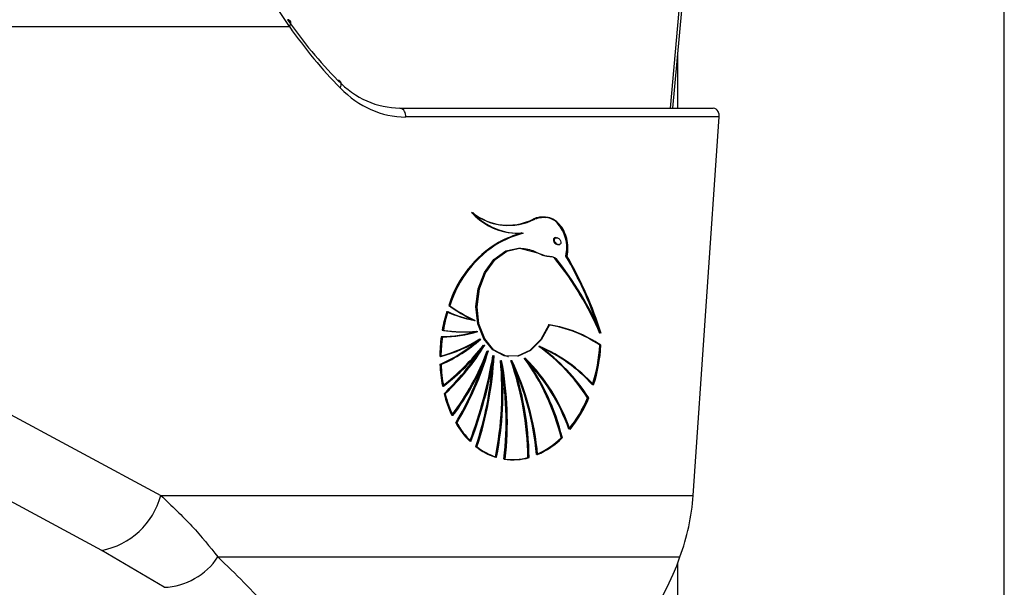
# Model space of a CAD drawing. Header units: millimetres. Extents: x 20 to 19939, y 40 to 15016.
# Tile 94 of 106: x 18217 to 18337, y 5408 to 5478. Entities that reach past the tile are written whole.
import ezdxf

# ---------------------------------------------------------------- set-up
doc = ezdxf.new("R2010")
doc.units = ezdxf.units.MM
doc.header["$LTSCALE"] = 2

msp = doc.modelspace()

# ---------------------------------------------------------------- linework, layer by layer
at = {"color": 8, "linetype": 'Continuous', "lineweight": 25}
for p, q in [((18337.5, 1803.44), (18337.5, 7551.44)), ((18296.51, 5466.97), (18297.61, 5478.93)), ((18297.4, 5473.47), (18297.4, 5466.97)), ((18297.4, 5411.18), (18297.4, 1803.44))]:
    msp.add_line(p, q, dxfattribs=at)
at = {"color": 7, "linetype": 'Continuous', "lineweight": 25}
for p, q in [((18296.8, 5466.97), (18297.9, 5478.93)), ((18194.5, 5476.97), (18249.75, 5476.97)), ((18263.31, 5466.97), (18301.78, 5466.97)), ((18302.48, 5465.87), (18264.01, 5465.87)), ((18299.31, 5419.47), (18302.48, 5465.87)), ((18275.64, 5452.65), (18275.71, 5452.64)), ((18275.5, 5450.49), (18275.42, 5450.5)), ((18278.36, 5451.64), (18278.43, 5451.63)), ((18282.62, 5451.04), (18282.52, 5451.06)), ((18282.71, 5450.22), (18282.86, 5450.19)), ((18283.76, 5448.78), (18283.83, 5448.78)), ((18269.37, 5442.74), (18269.3, 5442.75)), ((18272.47, 5440.93), (18272.54, 5440.92)), ((18272.8, 5439.58), (18272.87, 5439.57)), ((18273.18, 5438.63), (18273.25, 5438.62)), ((18273.65, 5437.88), (18273.72, 5437.87)), ((18280.42, 5437.74), (18280.49, 5437.73)), ((18287.84, 5437.89), (18287.99, 5437.87)), ((18274.1, 5437.19), (18274.17, 5437.18)), ((18274.81, 5436.61), (18274.88, 5436.6)), ((18275.72, 5436.01), (18275.79, 5436)), ((18276.57, 5436.51), (18276.64, 5436.5)), ((18276.99, 5436.01), (18277.06, 5436)), ((18278.64, 5436.3), (18278.71, 5436.29)), ((18268.29, 5435.53), (18268.22, 5435.54)), ((18210.36, 5432.13), (18233.96, 5419.47)), ((18268.81, 5431.93), (18268.74, 5431.94)), ((18286.36, 5431.44), (18286.5, 5431.42)), ((18270.24, 5428.35), (18270.17, 5428.36)), ((18283.1, 5426.55), (18283.24, 5426.53)), ((18272.7, 5425.44), (18272.63, 5425.45)), ((18279.1, 5424.11), (18279.17, 5424.1)), ((18233.96, 5419.47), (18299.31, 5419.47)), ((18234.36, 5408.2), (18226.71, 5412.73)), ((18240.98, 5411.92), (18297.69, 5411.92))]:
    msp.add_line(p, q, dxfattribs=at)
at = {"color": 7, "linetype": 'Continuous', "lineweight": 25, "flags": 128}
for points in [[(18249.75, 5476.97), (18249.84, 5477.12), (18249.9, 5477.27), (18249.93, 5477.41), (18249.91, 5477.53), (18249.86, 5477.64), (18249.78, 5477.72), (18249.67, 5477.77), (18249.52, 5477.8)], [(18255.99, 5469.43), (18256.06, 5469.6), (18256.11, 5469.77), (18256.12, 5469.93), (18256.09, 5470.07), (18256.03, 5470.19), (18255.94, 5470.28), (18255.82, 5470.33), (18255.68, 5470.36)], [(18276.7, 5451.69), (18277.45, 5451.63), (18278.29, 5451.65)], [(18276.5, 5436.52), (18276.13, 5436.59), (18274.72, 5437.31), (18273.6, 5438.67), (18272.88, 5440.5), (18272.65, 5442.63), (18272.94, 5444.8), (18273.7, 5446.8), (18274.86, 5448.4), (18276.3, 5449.44), (18277.86, 5449.8)], [(18281.59, 5440.38), (18280.6, 5438.57), (18279.28, 5437.24), (18277.76, 5436.56), (18276.2, 5436.58), (18274.79, 5437.3), (18273.67, 5438.66), (18272.95, 5440.49), (18272.72, 5442.62), (18273.01, 5444.79), (18273.77, 5446.79), (18274.94, 5448.39), (18276.37, 5449.43), (18277.93, 5449.79)], [(18281.66, 5440.37), (18280.67, 5438.56), (18279.35, 5437.23), (18277.83, 5436.55), (18276.28, 5436.57), (18274.86, 5437.29), (18273.74, 5438.65), (18273.02, 5440.49), (18272.79, 5442.61), (18273.08, 5444.78), (18273.84, 5446.78), (18275.01, 5448.38), (18276.44, 5449.42), (18278, 5449.78)], [(18226.71, 5412.73), (18216.48, 5418.23), (18203.13, 5425.4)]]:
    msp.add_lwpolyline(points, dxfattribs=at)
at = {"color": 7, "linetype": 'Continuous', "lineweight": 25}
for centre, radius, start, end in [((18263.11, 5466.06), 0.924, 347.8857, 77.5198), ((18301.58, 5466.06), 0.924, 347.8857, 77.5198), ((18277.84, 5459.32), 7.71, 221.7886, 261.5519), ((18276.6, 5459.65), 7.06, 230.9888, 296.9477), ((18277.81, 5459.18), 7.55, 221.5388, 274.1771), ((18276.67, 5459.64), 7.06, 230.9888, 296.9477), ((18277.88, 5459.17), 7.55, 221.5388, 274.1771), ((18276.57, 5459.68), 7.09, 235.2921, 261.8775), ((18276.49, 5459.83), 7.23, 262.6692, 296.6498), ((18282.37, 5438.72), 13.67, 120.5271, 162.8546), ((18282.44, 5438.71), 13.67, 120.5271, 162.8546), ((18282.64, 5436.68), 15.59, 106.1926, 117.5741), ((18282.71, 5436.67), 15.59, 106.1926, 117.5741), ((18282.78, 5436.66), 15.59, 106.1926, 117.5741), ((18282.51, 5438.7), 13.67, 120.5271, 162.8546), ((18250.62, 5423.24), 40.57, 23.3661, 38.5739), ((18250.69, 5423.23), 40.57, 23.3661, 38.5739), ((18250.76, 5423.22), 40.57, 23.3661, 38.5739), ((18246.27, 5426.64), 43.49, 18.3695, 30.6219), ((18246.18, 5426.55), 43.67, 17.7129, 30.6085), ((18246.09, 5426.46), 43.84, 17.0478, 30.595), ((18280.69, 5458.63), 19.54, 234.3536, 244.8797), ((18280.76, 5458.62), 19.54, 234.3536, 244.8797), ((18280.83, 5458.61), 19.54, 234.3536, 244.8797), ((18287.56, 5436.35), 19.35, 162.966, 169.9536), ((18287.63, 5436.34), 19.35, 162.966, 169.9536), ((18287.7, 5436.33), 19.35, 162.966, 169.9536), ((18275.17, 5455.25), 14.58, 245.2181, 259.022), ((18275.24, 5455.25), 14.58, 245.2181, 259.022), ((18275.31, 5455.24), 14.58, 245.2181, 259.022), ((18271.21, 5458.57), 19.04, 261.8582, 274.5904), ((18271.28, 5458.56), 19.04, 261.8582, 274.5904), ((18271.35, 5458.55), 19.04, 261.8582, 274.5904), ((18279.14, 5425.12), 15.45, 55.6961, 81.1293), ((18279.21, 5425.11), 15.45, 55.6961, 81.1293), ((18279.28, 5425.11), 15.45, 55.6961, 81.1293), ((18287.74, 5436.3), 19.53, 172.2558, 179.3472), ((18263.66, 5453.77), 17.83, 284.77, 301.9898), ((18260.82, 5452.58), 18.58, 293.4674, 311.3928), ((18263.73, 5453.76), 17.83, 284.77, 301.9898), ((18260.89, 5452.57), 18.58, 293.4674, 311.3928), ((18287.88, 5436.28), 19.53, 172.2558, 179.3472), ((18263.8, 5453.75), 17.83, 284.77, 301.9898), ((18260.96, 5452.56), 18.58, 293.4674, 311.3928), ((18268.49, 5452.91), 13.97, 269.5843, 287.6755), ((18268.63, 5452.89), 13.97, 269.5843, 287.6755), ((18249.79, 5456.85), 30.43, 308.0198, 321.4447), ((18249.86, 5456.84), 30.43, 308.0198, 321.4447), ((18249.93, 5456.83), 30.43, 308.0198, 321.4447), ((18248.34, 5453.48), 29.66, 313.432, 327.2936), ((18248.29, 5453.59), 29.83, 313.4525, 328.2249), ((18248.36, 5453.58), 29.83, 313.4525, 328.2249), ((18243.97, 5448.56), 32.14, 323.1414, 339.3064), ((18266.75, 5418.79), 23.33, 32.8181, 54.3457), ((18272.86, 5420.27), 19.01, 42.1686, 66.7982), ((18272.93, 5420.26), 19.01, 42.1686, 66.7982), ((18266.82, 5418.78), 23.33, 32.8181, 54.3457), ((18266.89, 5418.77), 23.33, 32.8181, 54.3457), ((18273, 5420.25), 19.01, 42.1686, 66.7982), ((18268.36, 5438.95), 19.51, 342.3478, 356.8655), ((18268.43, 5438.94), 19.51, 342.3478, 356.8655), ((18268.5, 5438.94), 19.51, 342.3478, 356.8655), ((18244.04, 5448.55), 32.14, 323.1414, 339.3064), ((18244.11, 5448.54), 32.14, 323.1414, 339.3064), ((18237.62, 5447.85), 37.93, 329.0818, 342.3853), ((18237.52, 5447.93), 38.12, 329.0996, 343.6435), ((18237.59, 5447.92), 38.12, 329.0996, 343.6435), ((18219.26, 5446.03), 56.27, 339.2659, 350.3756), ((18219.33, 5446.02), 56.27, 339.2659, 350.3756), ((18219.4, 5446.01), 56.27, 339.2659, 350.3756), ((18232.73, 5438.75), 42.06, 341.5622, 356.2613), ((18232.79, 5438.75), 42.07, 341.563, 357.094), ((18232.86, 5438.74), 42.07, 341.563, 357.094), ((18234.41, 5432.2), 41.42, 348.8153, 5.2904), ((18234.48, 5432.19), 41.42, 348.8153, 5.2904), ((18234.55, 5432.18), 41.42, 348.8153, 5.2904), ((18236.59, 5428.55), 39.76, 353.3163, 10.8219), ((18236.66, 5428.54), 39.76, 353.3163, 10.8219), ((18236.74, 5428.54), 39.76, 353.3163, 10.8219), ((18241.94, 5423.68), 37.09, 0.6793, 19.4403), ((18246.42, 5421.49), 33.79, 5.0825, 25.4752), ((18246.49, 5421.48), 33.79, 5.0825, 25.4752), ((18242.01, 5423.67), 37.09, 0.6793, 19.4403), ((18242.08, 5423.66), 37.09, 0.6793, 19.4403), ((18246.56, 5421.47), 33.79, 5.0825, 25.4752), ((18255.75, 5419.77), 28.19, 13.9255, 35.9336), ((18262.39, 5420.07), 22.92, 19.1165, 45.108), ((18262.46, 5420.06), 22.92, 19.1165, 45.108), ((18255.82, 5419.76), 28.19, 13.9255, 35.9336), ((18255.89, 5419.75), 28.19, 13.9255, 35.9336), ((18262.53, 5420.05), 22.92, 19.1165, 45.108), ((18286.15, 5436.25), 17.94, 182.2684, 190.8181), ((18286.22, 5436.24), 17.94, 182.2684, 190.8181), ((18286.29, 5436.23), 17.94, 182.2684, 190.8181), ((18282.96, 5435.5), 14.66, 194.0668, 205.1173), ((18283.03, 5435.49), 14.66, 194.0668, 205.1173), ((18283.1, 5435.48), 14.66, 194.0668, 205.1173), ((18271.84, 5437.52), 15.74, 320.8383, 337.2777), ((18271.91, 5437.51), 15.74, 320.8383, 337.2777), ((18271.99, 5437.5), 15.74, 320.8383, 337.2777), ((18279.36, 5433.6), 10.58, 209.6827, 225.0588), ((18279.43, 5433.59), 10.58, 209.6827, 225.0588), ((18279.5, 5433.58), 10.58, 209.6827, 225.0588), ((18275.99, 5433.71), 10.09, 293.8025, 314.776), ((18276.07, 5433.7), 10.09, 293.8025, 314.776), ((18276.14, 5433.7), 10.09, 293.8025, 314.776), ((18277.33, 5431.37), 7.56, 231.5358, 252.3471), ((18277.41, 5431.36), 7.56, 231.5358, 252.3471), ((18277.48, 5431.35), 7.56, 231.5358, 252.3471), ((18277.11, 5430.96), 7.11, 261.7644, 285.6609), ((18277.18, 5430.95), 7.11, 261.7644, 285.6609), ((18277.25, 5430.95), 7.11, 261.7644, 285.6609), ((18225.01, 5421.82), 9.25, 280.5843, 345.2321), ((18272.99, 5421.17), 26.37, 339.4672, 356.2963), ((18234.03, 5416.53), 8.34, 272.2734, 326.4096), ((18266.67, 5422.86), 32.89, 308.8191, 340.5743)]:
    msp.add_arc(centre, radius, start, end, dxfattribs=at)
for centre, major_axis, ratio, start_param, end_param in [((18290.8, 5534.97), (10.62, 77.44), 0.700456, 2.491976, 2.64649), ((18291.5, 5534.87), (10.63, 78.45), 0.700621, 2.490812, 2.645326), ((18264.75, 5486.97), (2.83, 19.9), 0.699969, 2.649844, 3.240726), ((18265.45, 5486.87), (2.83, 20.91), 0.700621, 2.645326, 3.236207), ((18282.55, 5450.65), (-0.306, 0.369), 0.688328, 0.341899, 2.517328), ((18282.55, 5450.65), (-0.306, 0.369), 0.688328, 5.658921, 6.625085)]:
    msp.add_ellipse(centre, major_axis=major_axis, ratio=ratio, start_param=start_param, end_param=end_param, dxfattribs=at)
msp.add_ellipse((18282.69, 5450.63), major_axis=(-0.306, 0.369), ratio=0.688328, dxfattribs=at)
for points, knots in [([(18249.75, 5476.97), (18248.44, 5478.94), (18245.78, 5482.95), (18241.79, 5489.24), (18237.77, 5495.34), (18234.59, 5499.88), (18232.6, 5502.44), (18232.03, 5503.18)], [0, 0, 0, 0, 0.249767, 0.506053, 0.707933, 0.915373, 1, 1, 1, 1]), ([(18281.22, 5453.51), (18280.83, 5453.56), (18280.33, 5453.62), (18279.83, 5453.41), (18279.73, 5453.37)], [0, 0, 0, 0, 0.794956, 1, 1, 1, 1]), ([(18283.76, 5448.78), (18283.82, 5449.16), (18283.93, 5449.92), (18283.73, 5451.07), (18283.3, 5452.16), (18282.56, 5453.09), (18281.45, 5453.62), (18280.48, 5453.64), (18279.9, 5453.4), (18279.8, 5453.36)], [0, 0, 0, 0, 0.125845, 0.251052, 0.393403, 0.557567, 0.726466, 0.952102, 1, 1, 1, 1]), ([(18283.83, 5448.78), (18283.89, 5449.15), (18284, 5449.91), (18283.76, 5451.36), (18282.99, 5452.86), (18281.49, 5453.73), (18280.41, 5453.48), (18279.87, 5453.35)], [0, 0, 0, 0, 0.1258635, 0.251162, 0.500722, 0.7496367, 1, 1, 1, 1]), ([(18283.69, 5448.79), (18283.75, 5449.17), (18283.86, 5449.92), (18283.62, 5451.39), (18282.85, 5452.82), (18281.83, 5453.6), (18281.26, 5453.53), (18281.23, 5453.53)], [0, 0, 0, 0, 0.164231, 0.327726, 0.653361, 0.978154, 1, 1, 1, 1]), ([(18277.93, 5449.79), (18278.51, 5449.74), (18279.57, 5449.66), (18280.74, 5448.84), (18281.63, 5448.79), (18282.13, 5448.75), (18282.34, 5448.59), (18282.41, 5448.53)], [0, 0, 0, 0, 0.369936, 0.682977, 0.841031, 0.942257, 1, 1, 1, 1]), ([(18278, 5449.78), (18278.84, 5449.58), (18280.06, 5449.3), (18281.39, 5448.76), (18282.08, 5448.78), (18282.35, 5448.61), (18282.49, 5448.52)], [0, 0, 0, 0, 0.559889, 0.805798, 0.903562, 1, 1, 1, 1]), ([(18233.96, 5419.47), (18235.29, 5418.21), (18237.96, 5415.68), (18239.97, 5413.18), (18240.98, 5411.92)], [0, 0, 0, 0, 0.4969507, 1, 1, 1, 1]), ([(18197.9, 5408.39), (18199.9, 5407.51), (18204.03, 5405.7), (18210.23, 5403.14), (18216.22, 5400.78), (18221.64, 5398.79), (18226.53, 5397.12), (18230.85, 5395.76), (18234.66, 5394.7), (18238.12, 5393.88), (18241.31, 5393.31), (18243.87, 5392.98), (18245.3, 5393.01), (18245.81, 5393.02)], [0, 0, 0, 0, 0.140409, 0.289294, 0.413942, 0.526838, 0.625475, 0.707551, 0.779599, 0.844238, 0.905064, 0.96571, 1, 1, 1, 1])]:
    msp.add_open_spline(points, degree=3, knots=knots, dxfattribs=at)
at = {"color": 8, "linetype": 'Continuous', "lineweight": 25}
msp.add_open_spline([(18240.98, 5411.92), (18243.14, 5409.83), (18246.4, 5406.67), (18249.53, 5402.59), (18251.09, 5399.93), (18251.83, 5397.71), (18251.92, 5395.73), (18250.95, 5394.09), (18248.76, 5393.1), (18246.7, 5393.03), (18245.81, 5393)], degree=3, knots=[0, 0, 0, 0, 0.261449, 0.394649, 0.529054, 0.620725, 0.713578, 0.839793, 0.930624, 1, 1, 1, 1], dxfattribs=at)

doc.saveas('drawing.dxf')
